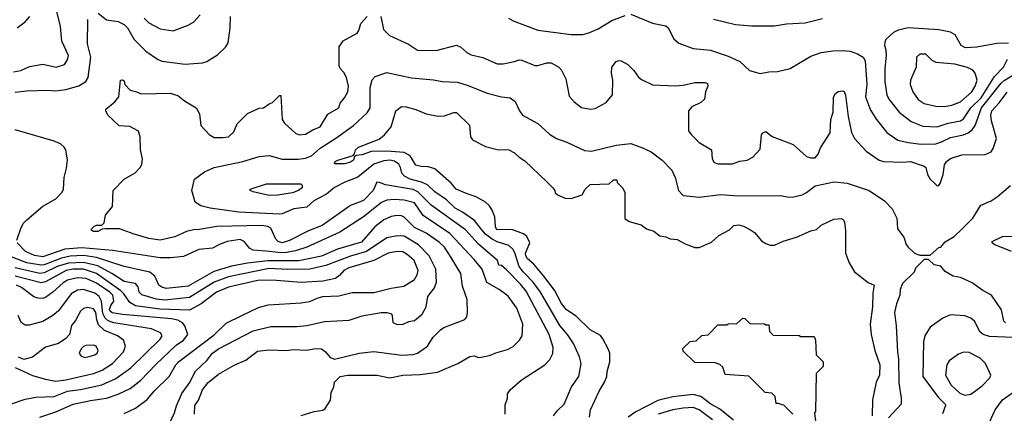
# Model space of a CAD drawing. Extents: x 501367 to 657802, y 482273 to 547541.
# Tile 100 of 256: x 548337 to 555117, y 500282 to 502992. Entities that reach past the tile are written whole.
import ezdxf

# ---------------------------------------------------------------- set-up
doc = ezdxf.new("R2010")
doc.units = 0

msp = doc.modelspace()

# ---------------------------------------------------------------- linework, layer by layer
at = {"layer": '0CON20XD'}
for points in [[(548295, 502632.5), (548345, 502642.5), (548405, 502669.4), (548495, 502685.6), (548587.5, 502665), (548645, 502683.8), (548665.4, 502714.6), (548672.7, 502745), (548626.1, 502843.9), (548617.1, 502945), (548583.8, 503085)], [(548318.6, 502935), (548375, 502977.8), (548405.5, 503015)], [(551680, 500275), (551680.5, 500339.5), (551696.2, 500385), (551696.7, 500415), (551715, 500443.3), (551789.7, 500510.3), (551952, 500615), (551988, 500652), (552007, 500693), (552010.4, 500735), (551983.3, 500825), (551825, 501122.3), (551785, 501171.8), (551688.9, 501268.9), (551655, 501300), (551635, 501302.5), (551626.7, 501335), (551495, 501447.2), (551405.7, 501545.7), (551168.9, 501715), (551077.8, 501807.8), (551045, 501821.9), (550854.7, 501854.7), (550815, 501870.8), (550795, 501873.3), (550770.8, 501815), (550705, 501746.4), (550615, 501711.5), (550418.5, 501575), (550325, 501539.2), (550195, 501472.5), (550145, 501456.1), (550115.5, 501465), (550099.8, 501479.8), (550065, 501555.9), (550045, 501567.4), (550005, 501574.8), (549695, 501567.5), (549575, 501546.8), (549532.5, 501545), (549485, 501533.8), (549405, 501496.5), (549305, 501474.4), (549225, 501485.7), (549125, 501514.4), (549025, 501552.5), (548925, 501552.5), (548905, 501550), (548875, 501534.3), (548845, 501534.3), (548827.5, 501545), (548845, 501566.7), (548865, 501576.7), (548901.7, 501578.3), (548917.5, 501592.5), (548926.7, 501645), (548976.7, 501705), (548980, 501815), (549057.1, 501892.9), (549131.4, 501938.6), (549166.7, 501975), (549178.8, 501995), (549181.2, 502035), (549167.5, 502095), (549165.7, 502185.7), (549153.8, 502225), (549095, 502256.7), (549021.7, 502261.7), (548944.1, 502334.1), (548930, 502365), (548930, 502375), (548992.5, 502427.5), (549019.5, 502460.5), (549030, 502575), (549045, 502577.5), (549055, 502570), (549060, 502545), (549096.4, 502506.4), (549135, 502498.8), (549175, 502482), (549373, 502487), (549425, 502470), (549472.4, 502432.4), (549552, 502385), (549573.8, 502345), (549585, 502262.5), (549640.5, 502200.5), (549675, 502181.2), (549735, 502180), (549775, 502186.2), (549810.5, 502219.5), (549833.3, 502275), (549905, 502346.7), (549985, 502383.3), (550015.9, 502384.1), (550055, 502413.3), (550077.5, 502422.5), (550125, 502470), (550135, 502470), (550144.1, 502304.1), (550160.5, 502280.5), (550238.3, 502208.3), (550265, 502200), (550305, 502204), (550355, 502233.8), (550406.2, 502255), (550459.1, 502340.9), (550533.3, 502385), (550542.3, 502417.7), (550573.3, 502455), (550596, 502495), (550600, 502535), (550587.1, 502595), (550568.8, 502628.8), (550543.3, 502655), (550537.5, 502675), (550537.5, 502805), (550565, 502846.7), (550659.5, 502900.5), (550671.7, 502918.3), (550686.7, 502965), (550730, 503015)], [(548878.1, 503038.1), (548935, 502991.5), (549015, 502979.6), (549055, 502958.8), (549077.9, 502935), (549125.5, 502855), (549205, 502775.5), (549285, 502720), (549315, 502706.5), (549475, 502686.9), (549595.4, 502694.6), (549625.4, 502704.6), (549699.2, 502750.8), (549755.6, 502805), (549772.5, 502832.5), (549786.4, 502935), (549787.5, 503015)], [(549193.4, 503003.4), (549225, 502971.2), (549305, 502929.5), (549394.2, 502915.8), (549496.6, 502953.4), (549534, 502975), (549579.2, 503025)], [(550824.2, 503015), (550841.4, 502925), (550882.6, 502882.6), (551015, 502824), (551075, 502781.2), (551205, 502780.8), (551345, 502815.8), (551375, 502803.8), (551415.7, 502765.7), (551445, 502749.2), (551525, 502732.9), (551625, 502688.6), (551665, 502689.2), (551745, 502704.3), (551775, 502716), (551795, 502714), (551885, 502675.8), (551905, 502675.7), (551965.8, 502695.8), (551995.5, 502695.5), (552050, 502665), (552068, 502645), (552098, 502585), (552120, 502465), (552155.5, 502425.5), (552205, 502388), (552265, 502376.2), (552299.5, 502380.5), (552375, 502421.2), (552418.8, 502475), (552420.8, 502575), (552412.8, 502622.8), (552414.5, 502665), (552445, 502704.3), (552465, 502711.4), (552479.1, 502709.1), (552524.2, 502684.2), (552565, 502643.3), (552597.3, 502597.3), (552619.5, 502579.5), (552695, 502544), (552855, 502536), (552905, 502540.8), (552985, 502560), (553055, 502560), (553071.7, 502551.7), (553076.2, 502535), (553060, 502495), (553051.2, 502445), (553027, 502423), (552965, 502391.2), (552942.5, 502365), (552943, 502227), (552960.5, 502200.5), (553015, 502146.7), (553100, 502095), (553103.9, 502033.9), (553118.8, 502008.8), (553145, 502000), (553245, 502000), (553295, 502018), (553345.6, 502024.4), (553384.3, 502045.7), (553435, 502100), (553445, 502200), (553455, 502212.5), (553475, 502222.5), (553518.3, 502188.3), (553662.3, 502132.3), (553755, 502050), (553785, 502040), (553815, 502042), (553834.2, 502065), (553851.2, 502108.8), (553917.3, 502212.7), (553921.2, 502305), (553938.8, 502355), (553941.2, 502458.8), (553955, 502483.3), (553972.7, 502497.3), (554005, 502503.3), (554015, 502496.7), (554023.3, 502473.3), (554042.2, 502325), (554064, 502215), (554086, 502175), (554166.2, 502086.2), (554254, 502025), (554284.6, 502014.6), (554415, 502010), (554470, 502015), (554564.2, 501984.2), (554576.2, 501975), (554588, 501925), (554606, 501895), (554635, 501866), (554655, 501848.8), (554665, 501851.2), (554675, 501863.8), (554695.6, 501925), (554705, 501993.3), (554717.5, 502015), (554745, 502036.7), (554825, 502060.5), (554985, 502062.9), (555026.7, 502083.3), (555040.9, 502105), (555063.2, 502175), (555029.2, 502295), (555024.2, 502335), (555031.1, 502365), (555081.3, 502418.7), (555135.8, 502494.2)], [(551703.4, 503003.4), (551735, 502984.4), (551905, 502920.5), (552135, 502890.5), (552215, 502891.1), (552255, 502900.6), (552320.6, 502929.4), (552415, 502987.5), (552505, 503021.5)], [(552545, 503030), (552695, 502968.1), (552785, 502949.2), (552802, 502935), (552840.5, 502860.5), (552875, 502830.8), (552973, 502793), (553092.4, 502782.4), (553215, 502741.5), (553294.6, 502704.6), (553362.6, 502642.6), (553435, 502620.8), (553495, 502632.5), (553554.3, 502635.7), (553642.5, 502655), (553785, 502740.5), (553855, 502766), (553935, 502778.8), (554005, 502780.9), (554054.7, 502774.7), (554105, 502758.2), (554145.7, 502735), (554158.9, 502708.9), (554170.7, 502545), (554161.9, 502461.9), (554195, 502368.6), (554236.5, 502305), (554308.1, 502215), (554383.6, 502163.6), (554455, 502146.5), (554545, 502134.7), (554645, 502138.3), (554685, 502150.5), (554745, 502180.5), (554835, 502198.9), (554868.1, 502211.9), (554895.2, 502234.8), (554915.6, 502264.4), (554960.5, 502385), (555094, 502555), (555115.6, 502574.4), (555175, 502610)], [(548385, 502501.8), (548525, 502507.7), (548585, 502502.7), (548655, 502510.9), (548745, 502536.2), (548793.1, 502566.9), (548808.5, 502595), (548825.4, 502735), (548803.8, 502825), (548805.4, 502994.6)], [(553115, 502995.7), (553265, 502960), (553375, 502950.5), (553535, 502950.5), (553616.9, 502963.1), (553745, 502971.1), (553865, 503000)], [(555145, 502830.8), (555065, 502828.9), (554927.9, 502802.1), (554849.1, 502799.1), (554819.5, 502815), (554777.3, 502887.3), (554745, 502905.4), (554665, 502922.3), (554453.6, 502936.4), (554385, 502920), (554353.3, 502905), (554301.2, 502855), (554293, 502837), (554290.6, 502815), (554300, 502785), (554302.1, 502745), (554292.9, 502655), (554293.1, 502565), (554307.3, 502475), (554321.5, 502445), (554391.9, 502355), (554475, 502290), (554555, 502258.2), (554655, 502254.7)], [(554705, 502394.1), (554755, 502402.9), (554815, 502426.6), (554892.1, 502495), (554916.6, 502535), (554928.7, 502575), (554916.7, 502625), (554900.8, 502645), (554863.6, 502663.6), (554775, 502685.2), (554647.3, 502697.3), (554620.2, 502710.2), (554575.3, 502755.3), (554534.3, 502755.7), (554512.5, 502735), (554509.5, 502665), (554470.9, 502575), (554469.1, 502545), (554487.1, 502495), (554523.5, 502443.5), (554565, 502413.9), (554645, 502396), (554705, 502394.1)], [(554655, 502254.7), (554729.9, 502280.1), (554815, 502295.9), (554835, 502309.3), (554885.2, 502385), (554956.7, 502455), (555048.8, 502601.2), (555111.5, 502665), (555139.7, 502720.3)], [(551517.9, 501545), (551468.4, 501608.4), (551386.5, 501666.5), (551335, 501695.3), (551275, 501751.2), (551196.4, 501806.4), (551145.2, 501855.2), (551104.3, 501874.3), (551025.6, 501895), (550985.5, 501915), (550967.9, 501935), (550958.9, 501975), (550946.5, 501996.5), (550917.4, 502017.4), (550885, 502024.8), (550845, 502020.8), (550775, 501997.5), (550665, 501908), (550575, 501873.1), (550503.3, 501836.7), (550448.8, 501791.2), (550361.5, 501745), (550315, 501702), (550225, 501689.5), (550145, 501654.6), (550125, 501652.2), (549845, 501666.7), (549647.5, 501695), (549585, 501711.4), (549546, 501735), (549521.2, 501815), (549540, 501895), (549610, 501945), (549675, 501974.5), (549873.3, 502015), (549985, 502050.5), (550055, 502057.3), (550145, 502031.8), (550255, 502031.8), (550305, 502039.7), (550345, 502054.7), (550405, 502108.4), (550513.5, 502176.5), (550635, 502264.6), (550728.8, 502351.2), (550749.1, 502385), (550750.5, 502525), (550762.7, 502577.3), (550785, 502601.5), (550865, 502628.2), (551035, 502591.8), (551185, 502578.2), (551246.2, 502566.2), (551351.1, 502561.1), (551425, 502538.8), (551555, 502486.5), (551655, 502461.1), (551714.5, 502454.5), (551749.1, 502429.1), (551778.1, 502365), (551799.2, 502335), (551905, 502276.7), (551984.2, 502205), (552033, 502173), (552105, 502147.8), (552225, 502092.1), (552275, 502087.1), (552445, 502129.2), (552545, 502138.5), (552625, 502110.6), (552685, 502081.1), (552761.4, 502025), (552827.1, 501957.1), (552850, 501905), (552873.5, 501815), (552905, 501781.9), (553015, 501770.5), (553165, 501788.5), (553285, 501779.6), (553575, 501780.5), (553621.2, 501771.2), (553655, 501770.5), (553725, 501786.5), (553755, 501801.5), (553815, 501848.5), (553944.6, 501875.4), (554035, 501866.4), (554186.2, 501815), (554292, 501745), (554345, 501690), (554375.7, 501625.7), (554382.3, 501552.3), (554424, 501495), (554441.4, 501445), (554455, 501426.2), (554495, 501387.5), (554515, 501377.5), (554535, 501370), (554605, 501370), (554665, 501422.5), (554680, 501425), (554708.3, 501461.7), (554771.4, 501498.6), (554825, 501549.2), (554900, 501625), (554955.5, 501714.5), (555025.4, 501744.6), (555068, 501772), (555159.6, 501850.4)], [(548305, 502494), (548385, 502501.8)], [(552259.2, 500255), (552266.2, 500305), (552326, 500435), (552364.3, 500495), (552378.6, 500535), (552381.4, 500568.6), (552400, 500635), (552400, 500695), (552391.7, 500721.7), (552352, 500795), (552335, 500818), (552265, 500856.7), (552169.5, 500949.5), (552101.1, 500995), (552067.4, 501037.4), (552019, 501129), (551946.6, 501226.6), (551877.5, 501307.5), (551832.7, 501345), (551822.2, 501365), (551820.7, 501385), (551849.6, 501455), (551829.3, 501499.3), (551805, 501517.3), (551725, 501548.1), (551621.9, 501545), (551612, 501565), (551608.5, 501635), (551590.6, 501680.6), (551571.1, 501711.1), (551545, 501735.8), (551485, 501769.2), (551406.7, 501796.7), (551342.5, 501825), (551306.9, 501866.9), (551195.4, 501965.4), (551149.3, 501979.3), (551101.9, 501981.9), (551065, 501991.5), (551025.2, 502055.2), (550985, 502078.4), (550865, 502087.9), (550756.6, 502083.4), (550695, 502061.4), (550652.5, 502057.5), (550642.5, 502047.5), (550636.2, 502025), (550615, 502010.6), (550575, 502000), (550505, 502000), (550510, 502015), (550527.5, 502025), (550632.5, 502057.5), (550642.5, 502067.5), (550649.2, 502095), (550670, 502115), (550811.7, 502168.3), (550849.7, 502200.3), (550895.7, 502254.3), (550926.7, 502365), (550965.9, 502394.1), (550998.3, 502391.7), (551065, 502373.8), (551135, 502344), (551218.6, 502328.6), (551260.9, 502329.1), (551325, 502354), (551345, 502354), (551434, 502265), (551442, 502185), (551455.7, 502165.7), (551545, 502120), (551625, 502098.8), (551705, 502095.8), (551745, 502076), (551775, 502046), (551815, 502021.2), (551965.9, 501875.9), (552006.7, 501835), (552022.5, 501815), (552025, 501800), (552040, 501785), (552092.7, 501762.7), (552135, 501760), (552210, 501785), (552230, 501825), (552265, 501856.2), (552395, 501862.5), (552425, 501890), (552448.3, 501888.3), (552451.7, 501871.7), (552486.7, 501835), (552502.5, 501805), (552503.9, 501623.9), (552532.7, 501602.7), (552615, 501578.8), (552652, 501552), (552702.5, 501535), (552745, 501503.8), (552785, 501498), (552815, 501484), (552865, 501478), (552918.3, 501448.3), (552985, 501423.8), (553015, 501423.8), (553100.5, 501459.5), (553150, 501505), (553225, 501546), (553255, 501574), (553288.8, 501578.8), (553320.3, 501570.3), (553370, 501545), (553395.8, 501525.8), (553445, 501470), (553475, 501450), (553505, 501440), (553535, 501440), (553595, 501466), (553685, 501494.2), (553785, 501538.8), (553823.6, 501546.4), (553855, 501576.2), (553942.3, 501617.7), (553995, 501622.5), (554010, 501615), (554016.7, 501595), (554023.6, 501543.6), (554023.8, 501385), (554048.3, 501318.3), (554086.2, 501255), (554178.3, 501181.7), (554220, 501165), (554211.3, 501108.7), (554209.1, 501015), (554192.5, 500895), (554200.5, 500825), (554224.6, 500715), (554259.1, 500615), (554256.7, 500545), (554233.6, 500496.4), (554209.5, 500375), (554205.9, 500265)], [(548318, 501475), (548344, 501555), (548361.2, 501588.8), (548385.6, 501615), (548495, 501707.1), (548585, 501758.6), (548628.9, 501805), (548638.5, 501825), (548641.8, 501905), (548659.8, 501970.2), (548666.9, 502025), (548655.3, 502095), (548642.9, 502115), (548616.9, 502136.9), (548575, 502156.8), (548305, 502233.8)], [(550055, 501781.9), (549945, 501806), (549923.3, 501815), (549923.3, 501825), (550035, 501860.8), (550271.7, 501861.7), (550281.7, 501851.7), (550281.2, 501835), (550257.5, 501815), (550215, 501799.6), (550115, 501784.4), (550055, 501781.9)], [(550275, 500267.5), (550365, 500294.2), (550425, 500304), (550440, 500315), (550477.3, 500372.7), (550482, 500425), (550500, 500465), (550505, 500496.7), (550543.8, 500535), (550595.5, 500544.5), (550795, 500544.4), (550885, 500526.9), (550975, 500544.6), (551095, 500547.9), (551214.4, 500565.6), (551354.4, 500625.6), (551436.1, 500673.9), (551465, 500678), (551495, 500665.8), (551515, 500667.5), (551571.2, 500678.8), (551615, 500698), (551695, 500720), (551735, 500741.2), (551778.8, 500785), (551796, 500815), (551802.1, 500895), (551759.1, 501005), (551699.1, 501089.1), (551639.4, 501135), (551552.9, 501182.9), (551520.9, 501275), (551465, 501340.4), (551299.6, 501519.6), (551113.8, 501643.8), (551055, 501731.1), (550985, 501750.4), (550915, 501754.3), (550865, 501748.6), (550827.5, 501732.5), (550705, 501635.3), (550542.1, 501527.9), (550314.5, 501425.5), (550235, 501399.4), (550175, 501389.5), (550135, 501387.5), (550055.9, 501395.9), (549944.2, 501405), (549919.8, 501419.8), (549882.9, 501465), (549855, 501478.3), (549766, 501465), (549713.3, 501445), (549665, 501418), (549570.6, 501409.4), (549465, 501361.1), (549375, 501352.8), (549305, 501351.2), (548975, 501402.6), (548765, 501420.6), (548648.3, 501411.7), (548495, 501359.5), (548437.9, 501367.9), (548375.5, 501395.5), (548319.3, 501455)], [(549540.8, 500275), (549542.9, 500335), (549566.9, 500373.1), (549595, 500444), (549635, 500494.2), (549705, 500552.2), (549818.8, 500615), (549893.3, 500646.7), (549975, 500708.6), (550055, 500719.5), (550175, 500714.3), (550220.3, 500720.3), (550314.2, 500715.8), (550373.2, 500726.8), (550415, 500725.6), (550441.4, 500705), (550474, 500665), (550504.6, 500654.6), (550675, 500695.4), (550775, 500707.1), (550968.3, 500681.7), (551045, 500686.2), (551075.7, 500695), (551144.2, 500745), (551184.6, 500805.4), (551235, 500855.7), (551258.3, 500871.7), (551401.7, 500928.3), (551416.7, 500945), (551421.2, 500975), (551417.1, 501065), (551385, 501156.7), (551374, 501244), (551302.2, 501362.2), (551260.7, 501425), (551225, 501460.7), (551135, 501522.2), (551055, 501561.2), (550985, 501633.3), (550965, 501642), (550935, 501644.7), (550895, 501638), (550844.5, 501615), (550782.3, 501565), (550690.3, 501459.7), (550525, 501411), (550415, 501363.2), (550258.3, 501331.7), (550045, 501331.4), (549905, 501315.2), (549795, 501294.8), (549672.4, 501257.6), (549496.5, 501156.5), (549345, 501141.6), (549315, 501150), (549295.3, 501165), (549266.7, 501226.7), (549233.7, 501253.7), (549055, 501293), (548864.9, 501354.9), (548775, 501367.4), (548685, 501363.7), (548625, 501349.7), (548505, 501303.5), (548485, 501300.8), (548385, 501318.8), (548285, 501356.1)], [(552013.5, 500265), (552039.7, 500300.3), (552086.2, 500345), (552137.2, 500465), (552187.2, 500535), (552202.1, 500625), (552191.1, 500671.1), (552151.2, 500761.2), (552108.2, 500825), (552055, 500885.4), (551922.3, 501115), (551873, 501185), (551802.5, 501255), (551775, 501291.6), (551745.6, 501385.6), (551731.7, 501411.7), (551705, 501436.1), (551625, 501461.7), (551589.9, 501479.9), (551544.9, 501514.9), (551517.9, 501545)], [(549325, 500118), (549402.5, 500285), (549416.4, 500333.6), (549452.6, 500417.4), (549505, 500491.5), (549547.7, 500572.3), (549625, 500646.1), (549665, 500696), (549705, 500724.7), (549945, 500850.3), (550065, 500879.7), (550245, 500879.1), (550315, 500886.9), (550434.6, 500914.6), (550605, 500922.9), (550695, 500951.8), (550826.8, 500976.8), (550865.8, 500975.8), (550896.4, 500966.4), (550902.5, 500955), (550906.4, 500906.4), (550935, 500893.1), (550977.5, 500895), (551016.6, 500913.4), (551055, 500921.5), (551109.1, 500965), (551136.5, 501015), (551148.1, 501085), (551192.7, 501145), (551206.1, 501185), (551201.3, 501275), (551156.7, 501365), (551082.5, 501442.5), (550985, 501501.1), (550935, 501504.7), (550865, 501489.2), (550723.9, 501396.1), (550615, 501363.3), (550445, 501298.9), (550335, 501274.4), (550181.8, 501271.8), (550055, 501278.6), (549775, 501221), (549676.8, 501185), (549505, 501079.4), (549335, 501061.4), (549278.4, 501068.4), (549177.8, 501097.8), (549160, 501115), (549153, 501153), (549134.5, 501174.5), (549055, 501190.2), (548972, 501245), (548875, 501296.5), (548775, 501320), (548673.6, 501316.4)], [(555165.8, 501395.8), (555047.5, 501445), (555033.8, 501455), (555033.8, 501465), (555105, 501498.8), (555295, 501502.5)], [(549055, 500279.5), (549135, 500317.5), (549215, 500375.6), (549265, 500435.5), (549365, 500534.4), (549412.5, 500615), (549431.2, 500635), (549675, 500821.1), (549758.6, 500901.4), (549865.2, 500954.8), (549980.4, 501009.6), (550047.8, 501027.8), (550275, 501042.2), (550335, 501051.1), (550385, 501075.6), (550425, 501087.1), (550535, 501091.1), (550625, 501113.1), (550775, 501114), (550895, 501144.1), (550981.9, 501158.1), (551055, 501203.1), (551074.6, 501235), (551080.3, 501265), (551052.1, 501335), (551005.2, 501375.2), (550975, 501392.7), (550935, 501395.9), (550875, 501383.6), (550775.8, 501334.2), (550603.8, 501283.8), (550567.9, 501265), (550539.2, 501230.8), (550510.8, 501209.2), (550425, 501191.8), (550275, 501181.5), (550105, 501197), (549985, 501198.3), (549775, 501149.4), (549692.5, 501115), (549585.5, 501034.5), (549505, 500992.7), (549301.1, 500998.9), (549135, 501022.4), (549094.6, 501044.6), (549054.4, 501105), (549033.9, 501123.9), (548865, 501244.2), (548775, 501273.9), (548705, 501274.1), (548656.4, 501265), (548515, 501187), (548485, 501180.8), (548305, 501226.2)], [(548673.6, 501316.4), (548595, 501292.6), (548505, 501248.2), (548475, 501244.5), (548305, 501282.4)], [(555124, 500905), (555114.3, 500915), (555096.2, 500995), (555029.1, 501095), (554967.7, 501127.7), (554895, 501180), (554815, 501217.1), (554765, 501226), (554708.3, 501258.3), (554680, 501295), (554633, 501303), (554595, 501340), (554565, 501340), (554505, 501280), (554495.9, 501254.1), (554416.7, 501175), (554400, 501135), (554398, 501095), (554374.6, 501035.4), (554361.5, 500975), (554372.9, 500885), (554380.8, 500705), (554388.5, 500655), (554391.1, 500491.1), (554407.1, 500385), (554405.7, 500345), (554319, 500251)], [(548475, 500256), (548585, 500291.2), (548704, 500345), (548825, 500370.5), (548935, 500385.3), (549015, 500412.9), (549097.3, 500452.7), (549170.8, 500509.2), (549275, 500618.5), (549415, 500750), (549464.6, 500785), (549495.4, 500825), (549473.8, 500885), (549458.5, 500905), (549425, 500923), (549382.5, 500932.5), (549045, 500961.6), (548974.1, 500974.1), (548959.6, 500985), (548956.1, 500996.1), (548963.1, 501025), (548984.7, 501055), (548978.7, 501095), (548958.3, 501115), (548865, 501178.6), (548795, 501210.2), (548735, 501215.5), (548665, 501199.1), (548635, 501180.5), (548565, 501115.3), (548515, 501079.7), (548495, 501072.2), (548463.6, 501073.6), (548435, 501083.8), (548348, 501148), (548315.1, 501165.1)], [(548272.5, 500345), (548375, 500379.6), (548447.9, 500392.1), (548575, 500397.6), (548665, 500433.9), (548754.4, 500445.6), (548901.2, 500478.8), (548999.8, 500520.2), (549101.5, 500595), (549305, 500791.4), (549318.1, 500815), (549307.1, 500835), (549245, 500862.3), (548985, 500905.2), (548945, 500917.3), (548925, 500936.1), (548908.3, 500968.3), (548899.1, 501055), (548884.3, 501085), (548855, 501108.5), (548775, 501134.2), (548735, 501130.3), (548692.1, 501105), (548602.8, 500987.2), (548565.2, 500954.8), (548495, 500914.6), (548402.1, 500887.9), (548375, 500889.2), (548347.8, 500907.8), (548325.8, 500954.2)], [(548305, 500596), (548425, 500542.2), (548515, 500516.6), (548582.7, 500502.7), (548655, 500512), (548845, 500556.2), (548905, 500578.4), (548975.5, 500624.5), (549052.1, 500705), (549065.4, 500745), (549050.6, 500785), (549010.6, 500815), (548921.5, 500851.5), (548880.4, 500890.4), (548868.1, 500925), (548860.6, 500975), (548845, 501001.5), (548805, 501010.4), (548775, 501003.5), (548755.6, 500985), (548720.4, 500919.6), (548693.9, 500886.1), (548679.3, 500825), (548655, 500796.1), (548605, 500762.9), (548515, 500738.1), (548425, 500669.2), (548365, 500651.9), (548327.3, 500667.3)], [(553660, 500275), (553598.3, 500338.3), (553585, 500340), (553565, 500350), (553545, 500350), (553538.3, 500398.3), (553515, 500420), (553470, 500425), (553358.3, 500538.3), (553195, 500550), (553178.3, 500598.3), (553158.3, 500618.3), (553125, 500630), (552985, 500632.5), (552905, 500710), (552903, 500727), (552953, 500777), (552995, 500780), (553033, 500817), (553078.3, 500821.7), (553145, 500890), (553205, 500890), (553215, 500897.5), (553275, 500900), (553315, 500937.5), (553330, 500935), (553365, 500900), (553465, 500897.5), (553475, 500890), (553495, 500890), (553500, 500845), (553525, 500820), (553705, 500817.5), (553715, 500810), (553805, 500810), (553810, 500805), (553817.5, 500785), (553820, 500685), (553870, 500635), (553870, 500605), (553820, 500555), (553817.5, 500295), (553810, 500285), (553816.4, 500226.4)], [(555175, 500803.8), (555015, 500810.9), (554970, 500825), (554949.4, 500839.4), (554911.4, 500915), (554885, 500936.7), (554845, 500953.5), (554745, 500960), (554692.7, 500937.3), (554606.2, 500873.8), (554569.5, 500815), (554560.5, 500775), (554555.5, 500535), (554661.9, 500391.9), (554709.2, 500345), (554712.5, 500335), (554691.7, 500278.3)], [(548785, 500665.8), (548815, 500673.1), (548855, 500684.6), (548870, 500695), (548877.8, 500715), (548863.8, 500745), (548845, 500750.6), (548791.7, 500748.3), (548775, 500741.4), (548760, 500725), (548746.2, 500695), (548757.3, 500677.3), (548785, 500665.8)], [(554845, 500407.1), (554885, 500413.6), (554965, 500471.9), (555016.9, 500525), (555024.4, 500545), (554986.9, 500625), (554950.2, 500660.2), (554875, 500700.8), (554835, 500702.5), (554800.7, 500689.3), (554736.2, 500643.8), (554720.7, 500615), (554710.8, 500545), (554751.5, 500475), (554811.1, 500421.1), (554845, 500407.1)], [(553252.7, 500235), (553155, 500313.3), (553096.5, 500345), (553027.4, 500397.4), (552975, 500410.8), (552834.2, 500395.8), (552730.4, 500369.6), (552578.3, 500291.7), (552527.5, 500255)], [(555015, 500221.4), (555054.3, 500305.7), (555104.5, 500375), (555175.6, 500424.4)], [(553106.9, 500236.9), (553015, 500305.7), (552975, 500320.9), (552905, 500318), (552835, 500306.2), (552733.5, 500276.5)]]:
    msp.add_lwpolyline(points, dxfattribs=at)

doc.saveas('drawing.dxf')
